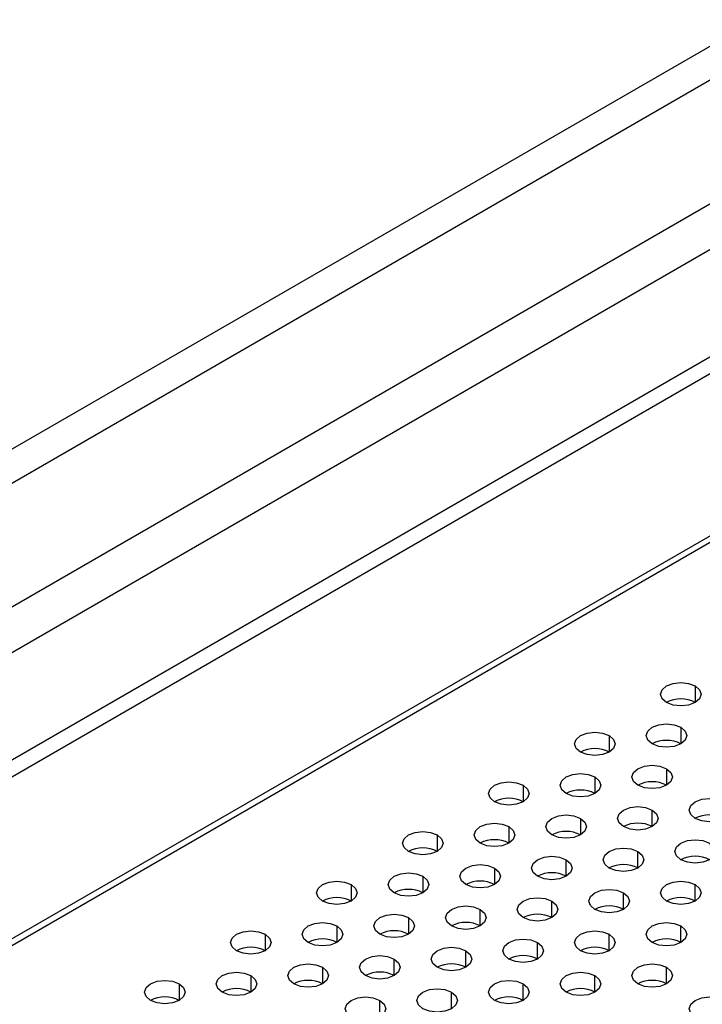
# Model space of a CAD drawing. Header units: millimetres. Extents: x 0 to 1118, y 0 to 864.
# Tile 212 of 254: x 933 to 939, y 723 to 731. Entities that reach past the tile are written whole.
import ezdxf

# ---------------------------------------------------------------- set-up
doc = ezdxf.new("R2010")
doc.units = ezdxf.units.MM

msp = doc.modelspace()

# ---------------------------------------------------------------- linework, layer by layer
at = {"color": 7, "linetype": 'Continuous', "lineweight": 25}
for p, q in [((963.0323, 742.5275), (897.7428, 704.8367)), ((897.8606, 704.7687), (963.1502, 742.4595)), ((963.5037, 741.3299), (897.5071, 703.2309)), ((897.5307, 703.1901), (963.5273, 741.2891)), ((943.2077, 733.6385), (916.0354, 717.9523)), ((916.1238, 717.7244), (943.2961, 733.4107)), ((940.4992, 730.7766), (920.0402, 718.9658)), ((920.158, 718.662), (940.6171, 730.4728))]:
    msp.add_line(p, q, dxfattribs=at)
at = {"color": 8, "linetype": 'Continuous', "lineweight": 25}
for p, q in [((938.6784, 725.8352), (938.6784, 725.6991)), ((938.5605, 725.495), (938.5605, 725.3589)), ((937.9713, 725.427), (937.9713, 725.2909)), ((938.4427, 725.1548), (938.4427, 725.0188)), ((937.8534, 725.0868), (937.8534, 724.9507)), ((937.2642, 725.0188), (937.2642, 724.8827)), ((937.7356, 724.7466), (937.7356, 724.6106)), ((938.3248, 724.6786), (938.3248, 724.8147)), ((937.1463, 724.6786), (937.1463, 724.5425)), ((936.5571, 724.6106), (936.5571, 724.4745)), ((938.207, 724.3384), (938.207, 724.4745)), ((937.0285, 724.3384), (937.0285, 724.2024)), ((937.6177, 724.2704), (937.6177, 724.4065)), ((936.4392, 724.2704), (936.4392, 724.1343)), ((935.85, 724.2024), (935.85, 724.0663)), ((938.6784, 724.0663), (938.6784, 724.2024)), ((938.0891, 723.9983), (938.0891, 724.1343)), ((937.4999, 723.9302), (937.4999, 724.0663)), ((936.9106, 723.8622), (936.9106, 723.9983)), ((935.7321, 723.8622), (935.7321, 723.7261)), ((936.3214, 723.9302), (936.3214, 723.7942)), ((938.5605, 723.7261), (938.5605, 723.8622)), ((935.1429, 723.7942), (935.1429, 723.6581)), ((937.9713, 723.6581), (937.9713, 723.7942)), ((937.382, 723.5901), (937.382, 723.7261)), ((936.7928, 723.522), (936.7928, 723.6581)), ((936.2035, 723.454), (936.2035, 723.5901)), ((935.025, 723.454), (935.025, 723.3179)), ((935.6143, 723.522), (935.6143, 723.386)), ((937.8534, 723.3179), (937.8534, 723.454)), ((938.4427, 723.386), (938.4427, 723.522)), ((934.4357, 723.386), (934.4357, 723.2499)), ((937.2642, 723.2499), (937.2642, 723.386)), ((936.6749, 723.1819), (936.6749, 723.3179)), ((936.0857, 723.1138), (936.0857, 723.2499))]:
    msp.add_line(p, q, dxfattribs=at)
at = {"color": 7, "linetype": 'Continuous', "lineweight": 25, "flags": 128}
for points in [[(938.4427, 725.6991), (938.4066, 725.7303), (938.3939, 725.7671), (938.4066, 725.804), (938.4427, 725.8352), (938.4968, 725.856), (938.5605, 725.8634), (938.6243, 725.856), (938.6784, 725.8352)], [(938.6784, 725.8352), (938.7145, 725.804), (938.7272, 725.7671), (938.7145, 725.7303), (938.6784, 725.6991), (938.6243, 725.6783), (938.5605, 725.6709), (938.4968, 725.6783), (938.4427, 725.6991)], [(938.3248, 725.3589), (938.2887, 725.3902), (938.276, 725.427), (938.2887, 725.4638), (938.3248, 725.495), (938.3789, 725.5159), (938.4427, 725.5232), (938.5065, 725.5159), (938.5605, 725.495)], [(938.5605, 725.495), (938.5967, 725.4638), (938.6093, 725.427), (938.5967, 725.3902), (938.5605, 725.3589), (938.5065, 725.3381), (938.4427, 725.3308), (938.3789, 725.3381), (938.3248, 725.3589)], [(937.7356, 725.2909), (937.6994, 725.3221), (937.6868, 725.3589), (937.6994, 725.3958), (937.7356, 725.427), (937.7896, 725.4478), (937.8534, 725.4552), (937.9172, 725.4478), (937.9713, 725.427)], [(937.9713, 725.427), (938.0074, 725.3958), (938.0201, 725.3589), (938.0074, 725.3221), (937.9713, 725.2909), (937.9172, 725.2701), (937.8534, 725.2627), (937.7896, 725.2701), (937.7356, 725.2909)], [(938.207, 725.0188), (938.1709, 725.05), (938.1582, 725.0868), (938.1709, 725.1236), (938.207, 725.1548), (938.2611, 725.1757), (938.3248, 725.183), (938.3886, 725.1757), (938.4427, 725.1548)], [(938.4427, 725.1548), (938.4788, 725.1236), (938.4915, 725.0868), (938.4788, 725.05), (938.4427, 725.0188), (938.3886, 724.9979), (938.3248, 724.9906), (938.2611, 724.9979), (938.207, 725.0188)], [(937.6177, 724.9507), (937.5816, 724.982), (937.5689, 725.0188), (937.5816, 725.0556), (937.6177, 725.0868), (937.6718, 725.1077), (937.7356, 725.115), (937.7994, 725.1077), (937.8534, 725.0868)], [(937.8534, 725.0868), (937.8896, 725.0556), (937.9022, 725.0188), (937.8896, 724.982), (937.8534, 724.9507), (937.7994, 724.9299), (937.7356, 724.9226), (937.6718, 724.9299), (937.6177, 724.9507)], [(937.0285, 724.8827), (936.9923, 724.9139), (936.9797, 724.9507), (936.9923, 724.9876), (937.0285, 725.0188), (937.0825, 725.0396), (937.1463, 725.047), (937.2101, 725.0396), (937.2642, 725.0188)], [(937.2642, 725.0188), (937.3003, 724.9876), (937.313, 724.9507), (937.3003, 724.9139), (937.2642, 724.8827), (937.2101, 724.8618), (937.1463, 724.8545), (937.0825, 724.8618), (937.0285, 724.8827)], [(938.6784, 724.7466), (938.6423, 724.7778), (938.6296, 724.8147), (938.6423, 724.8515), (938.6784, 724.8827), (938.7325, 724.9036), (938.7962, 724.9109), (938.86, 724.9036), (938.9141, 724.8827)], [(938.0891, 724.6786), (938.053, 724.7098), (938.0403, 724.7466), (938.053, 724.7835), (938.0891, 724.8147), (938.1432, 724.8355), (938.207, 724.8428), (938.2708, 724.8355), (938.3248, 724.8147)], [(938.9141, 724.8827), (938.9502, 724.8515), (938.9629, 724.8147), (938.9502, 724.7778), (938.9141, 724.7466), (938.86, 724.7258), (938.7962, 724.7185), (938.7325, 724.7258), (938.6784, 724.7466)], [(937.4999, 724.6106), (937.4637, 724.6418), (937.4511, 724.6786), (937.4637, 724.7154), (937.4999, 724.7466), (937.5539, 724.7675), (937.6177, 724.7748), (937.6815, 724.7675), (937.7356, 724.7466)], [(937.7356, 724.7466), (937.7717, 724.7154), (937.7844, 724.6786), (937.7717, 724.6418), (937.7356, 724.6106), (937.6815, 724.5897), (937.6177, 724.5824), (937.5539, 724.5897), (937.4999, 724.6106)], [(938.3248, 724.8147), (938.361, 724.7835), (938.3736, 724.7466), (938.361, 724.7098), (938.3248, 724.6786), (938.2708, 724.6577), (938.207, 724.6504), (938.1432, 724.6577), (938.0891, 724.6786)], [(936.9106, 724.5425), (936.8745, 724.5737), (936.8618, 724.6106), (936.8745, 724.6474), (936.9106, 724.6786), (936.9647, 724.6995), (937.0285, 724.7068), (937.0922, 724.6995), (937.1463, 724.6786)], [(937.1463, 724.6786), (937.1824, 724.6474), (937.1951, 724.6106), (937.1824, 724.5737), (937.1463, 724.5425), (937.0922, 724.5217), (937.0285, 724.5144), (936.9647, 724.5217), (936.9106, 724.5425)], [(936.3214, 724.4745), (936.2852, 724.5057), (936.2725, 724.5425), (936.2852, 724.5794), (936.3214, 724.6106), (936.3754, 724.6314), (936.4392, 724.6387), (936.503, 724.6314), (936.5571, 724.6106)], [(936.5571, 724.6106), (936.5932, 724.5794), (936.6059, 724.5425), (936.5932, 724.5057), (936.5571, 724.4745), (936.503, 724.4536), (936.4392, 724.4463), (936.3754, 724.4536), (936.3214, 724.4745)], [(937.9713, 724.3384), (937.9351, 724.3696), (937.9225, 724.4065), (937.9351, 724.4433), (937.9713, 724.4745), (938.0253, 724.4954), (938.0891, 724.5027), (938.1529, 724.4954), (938.207, 724.4745)], [(938.5605, 724.4065), (938.5244, 724.4377), (938.5117, 724.4745), (938.5244, 724.5113), (938.5605, 724.5425), (938.6146, 724.5634), (938.6784, 724.5707), (938.7422, 724.5634), (938.7962, 724.5425)], [(938.7962, 724.5425), (938.8324, 724.5113), (938.8451, 724.4745), (938.8324, 724.4377), (938.7962, 724.4065), (938.7422, 724.3856), (938.6784, 724.3783), (938.6146, 724.3856), (938.5605, 724.4065)], [(937.382, 724.2704), (937.3459, 724.3016), (937.3332, 724.3384), (937.3459, 724.3753), (937.382, 724.4065), (937.4361, 724.4273), (937.4999, 724.4346), (937.5637, 724.4273), (937.6177, 724.4065)], [(938.207, 724.4745), (938.2431, 724.4433), (938.2558, 724.4065), (938.2431, 724.3696), (938.207, 724.3384), (938.1529, 724.3176), (938.0891, 724.3103), (938.0253, 724.3176), (937.9713, 724.3384)], [(936.7928, 724.2024), (936.7566, 724.2336), (936.744, 724.2704), (936.7566, 724.3072), (936.7928, 724.3384), (936.8468, 724.3593), (936.9106, 724.3666), (936.9744, 724.3593), (937.0285, 724.3384)], [(937.0285, 724.3384), (937.0646, 724.3072), (937.0773, 724.2704), (937.0646, 724.2336), (937.0285, 724.2024), (936.9744, 724.1815), (936.9106, 724.1742), (936.8468, 724.1815), (936.7928, 724.2024)], [(937.6177, 724.4065), (937.6539, 724.3753), (937.6665, 724.3384), (937.6539, 724.3016), (937.6177, 724.2704), (937.5637, 724.2495), (937.4999, 724.2422), (937.4361, 724.2495), (937.382, 724.2704)], [(936.2035, 724.1343), (936.1674, 724.1655), (936.1547, 724.2024), (936.1674, 724.2392), (936.2035, 724.2704), (936.2576, 724.2913), (936.3214, 724.2986), (936.3851, 724.2913), (936.4392, 724.2704)], [(936.4392, 724.2704), (936.4753, 724.2392), (936.488, 724.2024), (936.4753, 724.1655), (936.4392, 724.1343), (936.3851, 724.1135), (936.3214, 724.1061), (936.2576, 724.1135), (936.2035, 724.1343)], [(935.6143, 724.0663), (935.5781, 724.0975), (935.5654, 724.1343), (935.5781, 724.1711), (935.6143, 724.2024), (935.6683, 724.2232), (935.7321, 724.2305), (935.7959, 724.2232), (935.85, 724.2024)], [(935.85, 724.2024), (935.8861, 724.1711), (935.8988, 724.1343), (935.8861, 724.0975), (935.85, 724.0663), (935.7959, 724.0454), (935.7321, 724.0381), (935.6683, 724.0454), (935.6143, 724.0663)], [(938.4427, 724.0663), (938.4066, 724.0975), (938.3939, 724.1343), (938.4066, 724.1711), (938.4427, 724.2024), (938.4968, 724.2232), (938.5605, 724.2305), (938.6243, 724.2232), (938.6784, 724.2024)], [(938.6784, 724.2024), (938.7145, 724.1711), (938.7272, 724.1343), (938.7145, 724.0975), (938.6784, 724.0663), (938.6243, 724.0454), (938.5605, 724.0381), (938.4968, 724.0454), (938.4427, 724.0663)], [(937.2642, 723.9302), (937.228, 723.9614), (937.2154, 723.9983), (937.228, 724.0351), (937.2642, 724.0663), (937.3182, 724.0872), (937.382, 724.0945), (937.4458, 724.0872), (937.4999, 724.0663)], [(937.8534, 723.9983), (937.8173, 724.0295), (937.8046, 724.0663), (937.8173, 724.1031), (937.8534, 724.1343), (937.9075, 724.1552), (937.9713, 724.1625), (938.0351, 724.1552), (938.0891, 724.1343)], [(938.0891, 724.1343), (938.1253, 724.1031), (938.1379, 724.0663), (938.1253, 724.0295), (938.0891, 723.9983), (938.0351, 723.9774), (937.9713, 723.9701), (937.9075, 723.9774), (937.8534, 723.9983)], [(936.6749, 723.8622), (936.6388, 723.8934), (936.6261, 723.9302), (936.6388, 723.967), (936.6749, 723.9983), (936.729, 724.0191), (936.7928, 724.0264), (936.8565, 724.0191), (936.9106, 723.9983)], [(937.4999, 724.0663), (937.536, 724.0351), (937.5487, 723.9983), (937.536, 723.9614), (937.4999, 723.9302), (937.4458, 723.9094), (937.382, 723.902), (937.3182, 723.9094), (937.2642, 723.9302)], [(936.0857, 723.7942), (936.0495, 723.8254), (936.0368, 723.8622), (936.0495, 723.899), (936.0857, 723.9302), (936.1397, 723.9511), (936.2035, 723.9584), (936.2673, 723.9511), (936.3214, 723.9302)], [(936.9106, 723.9983), (936.9467, 723.967), (936.9594, 723.9302), (936.9467, 723.8934), (936.9106, 723.8622), (936.8565, 723.8413), (936.7928, 723.834), (936.729, 723.8413), (936.6749, 723.8622)], [(935.4964, 723.7261), (935.4603, 723.7573), (935.4476, 723.7942), (935.4603, 723.831), (935.4964, 723.8622), (935.5505, 723.883), (935.6143, 723.8904), (935.678, 723.883), (935.7321, 723.8622)], [(935.7321, 723.8622), (935.7682, 723.831), (935.7809, 723.7942), (935.7682, 723.7573), (935.7321, 723.7261), (935.678, 723.7053), (935.6143, 723.6979), (935.5505, 723.7053), (935.4964, 723.7261)], [(936.3214, 723.9302), (936.3575, 723.899), (936.3702, 723.8622), (936.3575, 723.8254), (936.3214, 723.7942), (936.2673, 723.7733), (936.2035, 723.766), (936.1397, 723.7733), (936.0857, 723.7942)], [(938.3248, 723.7261), (938.2887, 723.7573), (938.276, 723.7942), (938.2887, 723.831), (938.3248, 723.8622), (938.3789, 723.883), (938.4427, 723.8904), (938.5065, 723.883), (938.5605, 723.8622)], [(938.5605, 723.8622), (938.5967, 723.831), (938.6093, 723.7942), (938.5967, 723.7573), (938.5605, 723.7261), (938.5065, 723.7053), (938.4427, 723.6979), (938.3789, 723.7053), (938.3248, 723.7261)], [(934.9071, 723.6581), (934.871, 723.6893), (934.8583, 723.7261), (934.871, 723.7629), (934.9071, 723.7942), (934.9612, 723.815), (935.025, 723.8223), (935.0888, 723.815), (935.1429, 723.7942)], [(935.1429, 723.7942), (935.179, 723.7629), (935.1917, 723.7261), (935.179, 723.6893), (935.1429, 723.6581), (935.0888, 723.6372), (935.025, 723.6299), (934.9612, 723.6372), (934.9071, 723.6581)], [(937.7356, 723.6581), (937.6994, 723.6893), (937.6868, 723.7261), (937.6994, 723.7629), (937.7356, 723.7942), (937.7896, 723.815), (937.8534, 723.8223), (937.9172, 723.815), (937.9713, 723.7942)], [(937.9713, 723.7942), (938.0074, 723.7629), (938.0201, 723.7261), (938.0074, 723.6893), (937.9713, 723.6581), (937.9172, 723.6372), (937.8534, 723.6299), (937.7896, 723.6372), (937.7356, 723.6581)], [(937.1463, 723.5901), (937.1102, 723.6213), (937.0975, 723.6581), (937.1102, 723.6949), (937.1463, 723.7261), (937.2004, 723.747), (937.2642, 723.7543), (937.328, 723.747), (937.382, 723.7261)], [(937.382, 723.7261), (937.4182, 723.6949), (937.4308, 723.6581), (937.4182, 723.6213), (937.382, 723.5901), (937.328, 723.5692), (937.2642, 723.5619), (937.2004, 723.5692), (937.1463, 723.5901)], [(935.9678, 723.454), (935.9317, 723.4852), (935.919, 723.522), (935.9317, 723.5588), (935.9678, 723.5901), (936.0219, 723.6109), (936.0857, 723.6182), (936.1494, 723.6109), (936.2035, 723.5901)], [(936.5571, 723.522), (936.5209, 723.5532), (936.5082, 723.5901), (936.5209, 723.6269), (936.5571, 723.6581), (936.6111, 723.6789), (936.6749, 723.6863), (936.7387, 723.6789), (936.7928, 723.6581)], [(936.7928, 723.6581), (936.8289, 723.6269), (936.8416, 723.5901), (936.8289, 723.5532), (936.7928, 723.522), (936.7387, 723.5012), (936.6749, 723.4938), (936.6111, 723.5012), (936.5571, 723.522)], [(935.3786, 723.386), (935.3424, 723.4172), (935.3297, 723.454), (935.3424, 723.4908), (935.3786, 723.522), (935.4326, 723.5429), (935.4964, 723.5502), (935.5602, 723.5429), (935.6143, 723.522)], [(936.2035, 723.5901), (936.2396, 723.5588), (936.2523, 723.522), (936.2396, 723.4852), (936.2035, 723.454), (936.1494, 723.4331), (936.0857, 723.4258), (936.0219, 723.4331), (935.9678, 723.454)], [(938.207, 723.386), (938.1709, 723.4172), (938.1582, 723.454), (938.1709, 723.4908), (938.207, 723.522), (938.2611, 723.5429), (938.3248, 723.5502), (938.3886, 723.5429), (938.4427, 723.522)], [(934.7893, 723.3179), (934.7532, 723.3491), (934.7405, 723.386), (934.7532, 723.4228), (934.7893, 723.454), (934.8434, 723.4748), (934.9071, 723.4822), (934.9709, 723.4748), (935.025, 723.454)], [(935.025, 723.454), (935.0611, 723.4228), (935.0738, 723.386), (935.0611, 723.3491), (935.025, 723.3179), (934.9709, 723.2971), (934.9071, 723.2897), (934.8434, 723.2971), (934.7893, 723.3179)], [(935.6143, 723.522), (935.6504, 723.4908), (935.6631, 723.454), (935.6504, 723.4172), (935.6143, 723.386), (935.5602, 723.3651), (935.4964, 723.3578), (935.4326, 723.3651), (935.3786, 723.386)], [(937.6177, 723.3179), (937.5816, 723.3491), (937.5689, 723.386), (937.5816, 723.4228), (937.6177, 723.454), (937.6718, 723.4748), (937.7356, 723.4822), (937.7994, 723.4748), (937.8534, 723.454)], [(937.8534, 723.454), (937.8896, 723.4228), (937.9022, 723.386), (937.8896, 723.3491), (937.8534, 723.3179), (937.7994, 723.2971), (937.7356, 723.2897), (937.6718, 723.2971), (937.6177, 723.3179)], [(938.4427, 723.522), (938.4788, 723.4908), (938.4915, 723.454), (938.4788, 723.4172), (938.4427, 723.386), (938.3886, 723.3651), (938.3248, 723.3578), (938.2611, 723.3651), (938.207, 723.386)], [(934.2, 723.2499), (934.1639, 723.2811), (934.1512, 723.3179), (934.1639, 723.3547), (934.2, 723.386), (934.2541, 723.4068), (934.3179, 723.4141), (934.3817, 723.4068), (934.4357, 723.386)], [(934.4357, 723.386), (934.4719, 723.3547), (934.4846, 723.3179), (934.4719, 723.2811), (934.4357, 723.2499), (934.3817, 723.229), (934.3179, 723.2217), (934.2541, 723.229), (934.2, 723.2499)], [(937.0285, 723.2499), (936.9923, 723.2811), (936.9797, 723.3179), (936.9923, 723.3547), (937.0285, 723.386), (937.0825, 723.4068), (937.1463, 723.4141), (937.2101, 723.4068), (937.2642, 723.386)], [(937.2642, 723.386), (937.3003, 723.3547), (937.313, 723.3179), (937.3003, 723.2811), (937.2642, 723.2499), (937.2101, 723.229), (937.1463, 723.2217), (937.0825, 723.229), (937.0285, 723.2499)], [(936.4392, 723.1819), (936.4031, 723.2131), (936.3904, 723.2499), (936.4031, 723.2867), (936.4392, 723.3179), (936.4933, 723.3388), (936.5571, 723.3461), (936.6208, 723.3388), (936.6749, 723.3179)], [(936.6749, 723.3179), (936.711, 723.2867), (936.7237, 723.2499), (936.711, 723.2131), (936.6749, 723.1819), (936.6208, 723.161), (936.5571, 723.1537), (936.4933, 723.161), (936.4392, 723.1819)], [(935.85, 723.1138), (935.8138, 723.145), (935.8011, 723.1819), (935.8138, 723.2187), (935.85, 723.2499), (935.904, 723.2707), (935.9678, 723.2781), (936.0316, 723.2707), (936.0857, 723.2499)], [(936.0857, 723.2499), (936.1218, 723.2187), (936.1345, 723.1819), (936.1218, 723.145), (936.0857, 723.1138), (936.0316, 723.093), (935.9678, 723.0856), (935.904, 723.093), (935.85, 723.1138)], [(938.6784, 723.1138), (938.6423, 723.145), (938.6296, 723.1819), (938.6423, 723.2187), (938.6784, 723.2499), (938.7325, 723.2707), (938.7962, 723.2781), (938.86, 723.2707), (938.9141, 723.2499)]]:
    msp.add_lwpolyline(points, dxfattribs=at)
at = {"color": 7, "linetype": 'Continuous', "lineweight": 25}
for centre in [(938.5605, 725.4716), (938.4427, 725.1315), (937.8534, 725.0634), (938.3248, 724.7913), (937.1463, 724.6552), (937.7356, 724.7233), (938.7962, 724.5192), (938.207, 724.4511), (937.6177, 724.3831), (936.4392, 724.247), (937.0285, 724.3151), (938.6784, 724.179), (938.0891, 724.111), (937.4999, 724.0429), (936.9106, 723.9749), (935.7321, 723.8388), (936.3214, 723.9068), (938.5605, 723.8388), (937.9713, 723.7708), (937.382, 723.7027), (936.7928, 723.6347), (936.2035, 723.5667), (935.6143, 723.4986), (938.4427, 723.4986), (935.025, 723.4306), (937.2642, 723.3626), (937.8534, 723.4306), (936.6749, 723.2945), (936.0857, 723.2265), (935.4964, 723.1585), (938.3248, 723.1585), (934.9071, 723.0904), (937.7356, 723.0904), (934.3179, 723.0224), (937.1463, 723.0224)]:
    msp.add_arc(centre, 0.2562, 62.61002, 117.3846, dxfattribs=at)

doc.saveas('drawing.dxf')
